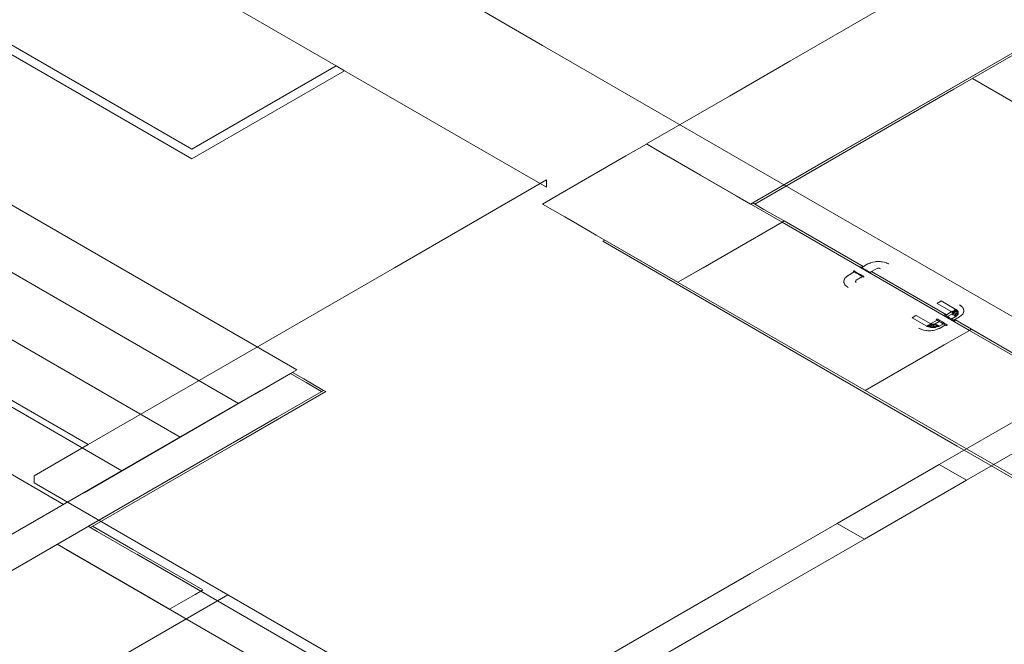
# Model space of a CAD drawing. Header units: millimetres. Extents: x 4480191 to 4481199, y -30324204 to -30323479.
# Tile 45 of 243: x 4480360 to 4480376, y -30324085 to -30324074. Entities that reach past the tile are written whole.
import ezdxf

# ---------------------------------------------------------------- set-up
doc = ezdxf.new("R2010")
doc.units = ezdxf.units.MM
for name, color, linetype, lineweight in [('DI-Elementos externos em vista', 9, 'Continuous', 5), ('IFC-Elemento de mobília-Contorno', 152, 'Continuous', 5), ('IFC-Escada-Contorno', 32, 'Continuous', 5), ('IFC-Parede padrão-Contorno', 44, 'Continuous', 5), ('IFC-Parede-Contorno', 42, 'Continuous', 5), ('IFC-Porta-Contorno', 142, 'Continuous', 5)]:
    doc.layers.add(name, color=color, linetype=linetype, lineweight=lineweight)

msp = doc.modelspace()

# ---------------------------------------------------------------- linework, layer by layer
at = {"layer": 'DI-Elementos externos em vista'}
for p, q in [((4480361.185, -30324072.883), (4480365.311, -30324075.265)), ((4480362.908, -30324076.812), (4480357.015, -30324073.41)), ((4480357.258, -30324073.39), (4480362.908, -30324076.652)), ((4480367.458, -30324074.185), (4480368.739, -30324074.924)), ((4480368.739, -30324074.924), (4480373.276, -30324077.544)), ((4480362.908, -30324076.652), (4480365.311, -30324075.265)), ((4480365.449, -30324075.345), (4480362.908, -30324076.812)), ((4480365.311, -30324075.265), (4480365.449, -30324075.345)), ((4480365.449, -30324075.345), (4480368.805, -30324077.283)), ((4480352.142, -30324076.343), (4480361.183, -30324081.563)), ((4480368.805, -30324077.163), (4480368.701, -30324077.223)), ((4480368.805, -30324077.283), (4480368.805, -30324077.163)), ((4480368.701, -30324077.223), (4480366.277, -30324078.622)), ((4480373.276, -30324077.544), (4480374.834, -30324078.444)), ((4480374.834, -30324078.444), (4480378.078, -30324080.316)), ((4480366.277, -30324078.622), (4480361.183, -30324081.563)), ((4480375.341, -30324081.896), (4480378.078, -30324080.316)), ((4480378.528, -30324080.576), (4480375.791, -30324082.156)), ((4480361.183, -30324081.563), (4480360.284, -30324082.083)), ((4480373.644, -30324082.876), (4480375.341, -30324081.896)), ((4480375.341, -30324081.896), (4480375.791, -30324082.156)), ((4480360.284, -30324082.083), (4480360.284, -30324082.203)), ((4480360.284, -30324082.203), (4480363.506, -30324084.063)), ((4480375.791, -30324082.156), (4480374.095, -30324083.136)), ((4480372.202, -30324083.708), (4480373.644, -30324082.876)), ((4480374.095, -30324083.136), (4480373.644, -30324082.876)), ((4480374.095, -30324083.136), (4480372.202, -30324084.228)), ((4480367.547, -30324086.396), (4480372.202, -30324083.708)), ((4480363.506, -30324084.063), (4480361.185, -30324085.403)), ((4480363.506, -30324084.063), (4480367.547, -30324086.396)), ((4480372.202, -30324084.228), (4480368.932, -30324086.116))]:
    msp.add_line(p, q, dxfattribs=at)
at = {"layer": 'IFC-Elemento de mobília-Contorno', "color": 8, "lineweight": 5}
msp.add_line((4480375.892, -30324075.476), (4480378.802, -30324077.156), dxfattribs=at)
at = {"layer": 'IFC-Escada-Contorno', "color": 8, "lineweight": 5}
for p, q in [((4480358.942, -30324077.022), (4480364.654, -30324080.32)), ((4480357.972, -30324077.582), (4480363.684, -30324080.88)), ((4480357.002, -30324078.142), (4480362.714, -30324081.44)), ((4480356.032, -30324078.702), (4480361.744, -30324082)), ((4480355.062, -30324079.262), (4480360.774, -30324082.56)), ((4480364.654, -30324080.32), (4480363.684, -30324080.88)), ((4480363.684, -30324080.88), (4480362.714, -30324081.44)), ((4480362.714, -30324081.44), (4480361.744, -30324082)), ((4480361.744, -30324082), (4480360.774, -30324082.56)), ((4480360.774, -30324082.56), (4480359.804, -30324083.12))]:
    msp.add_line(p, q, dxfattribs=at)
at = {"layer": 'IFC-Parede padrão-Contorno', "color": 8, "lineweight": 5}
for p, q in [((4480426.249, -30324046.359), (4480374.588, -30324076.186)), ((4480374.336, -30324074.331), (4480372.856, -30324075.186)), ((4480377.435, -30324074.545), (4480374.127, -30324076.455)), ((4480377.47, -30324074.565), (4480375.581, -30324075.655)), ((4480372.856, -30324075.186), (4480371.85, -30324075.767)), ((4480375.581, -30324075.655), (4480372.273, -30324077.565)), ((4480371.85, -30324075.767), (4480370.47, -30324076.564)), ((4480374.588, -30324076.186), (4480373.582, -30324076.767)), ((4480370.473, -30324076.565), (4480370.129, -30324076.763)), ((4480370.47, -30324076.564), (4480370.839, -30324076.777)), ((4480370.473, -30324076.565), (4480370.843, -30324076.778)), ((4480374.127, -30324076.455), (4480372.239, -30324077.545)), ((4480370.129, -30324076.763), (4480369.035, -30324077.395)), ((4480370.839, -30324076.777), (4480371.964, -30324077.426)), ((4480370.843, -30324076.778), (4480371.053, -30324076.899)), ((4480373.582, -30324076.767), (4480372.202, -30324077.564)), ((4480371.053, -30324076.899), (4480371.368, -30324077.082)), ((4480371.368, -30324077.082), (4480372.725, -30324077.865)), ((4480369.035, -30324077.395), (4480368.741, -30324077.565)), ((4480371.964, -30324077.426), (4480372.202, -30324077.564)), ((4480372.239, -30324077.545), (4480372.216, -30324077.558)), ((4480372.239, -30324077.545), (4480372.425, -30324077.653)), ((4480368.741, -30324077.565), (4480369.111, -30324077.778)), ((4480372.216, -30324077.558), (4480372.205, -30324077.565)), ((4480372.216, -30324077.558), (4480372.216, -30324077.558)), ((4480372.425, -30324077.653), (4480372.758, -30324077.845)), ((4480369.111, -30324077.778), (4480369.321, -30324077.899)), ((4480372.725, -30324077.865), (4480371.11, -30324078.797)), ((4480372.725, -30324077.865), (4480371.413, -30324078.622)), ((4480372.758, -30324077.845), (4480372.725, -30324077.865)), ((4480372.733, -30324077.86), (4480372.725, -30324077.865)), ((4480372.725, -30324077.865), (4480375.842, -30324079.665)), ((4480372.758, -30324077.845), (4480372.733, -30324077.86)), ((4480372.758, -30324077.845), (4480374.075, -30324078.605)), ((4480369.321, -30324077.899), (4480369.636, -30324078.082)), ((4480369.636, -30324078.082), (4480370.993, -30324078.865)), ((4480369.756, -30324078.176), (4480369.743, -30324078.183)), ((4480369.743, -30324078.183), (4480375.641, -30324081.589)), ((4480369.778, -30324078.163), (4480369.756, -30324078.176)), ((4480369.778, -30324078.163), (4480373.188, -30324080.132)), ((4480371.413, -30324078.622), (4480370.993, -30324078.865)), ((4480374.213, -30324078.685), (4480375.46, -30324079.405)), ((4480375.599, -30324079.485), (4480375.876, -30324079.645)), ((4480375.842, -30324079.665), (4480375.422, -30324079.907)), ((4480375.868, -30324079.65), (4480375.842, -30324079.665)), ((4480375.842, -30324079.665), (4480379.928, -30324082.024)), ((4480375.876, -30324079.645), (4480375.868, -30324079.65)), ((4480375.876, -30324079.645), (4480379.962, -30324082.004)), ((4480375.422, -30324079.907), (4480374.11, -30324080.665)), ((4480373.188, -30324080.132), (4480377.638, -30324082.701)), ((4480364.559, -30324080.375), (4480364.546, -30324080.383)), ((4480364.546, -30324080.383), (4480364.875, -30324080.573)), ((4480364.581, -30324080.363), (4480364.559, -30324080.375)), ((4480364.581, -30324080.363), (4480364.771, -30324080.473)), ((4480364.771, -30324080.473), (4480365.1, -30324080.663)), ((4480364.093, -30324080.643), (4480364.094, -30324080.644)), ((4480364.266, -30324080.543), (4480364.267, -30324080.544)), ((4480364.875, -30324080.573), (4480365.066, -30324080.683)), ((4480365.135, -30324080.683), (4480363.701, -30324081.511)), ((4480365.1, -30324080.663), (4480364.329, -30324081.108)), ((4480365.1, -30324080.663), (4480365.113, -30324080.67)), ((4480365.113, -30324080.67), (4480365.135, -30324080.683)), ((4480363.701, -30324081.511), (4480361.22, -30324082.943)), ((4480375.641, -30324081.589), (4480379.052, -30324083.558)), ((4480362.62, -30324082.095), (4480361.185, -30324082.923)), ((4480361.185, -30324082.923), (4480361.335, -30324083.01)), ((4480361.254, -30324082.923), (4480361.927, -30324083.312)), ((4480361.335, -30324083.01), (4480362.695, -30324083.795)), ((4480360.666, -30324083.223), (4480362.191, -30324084.104)), ((4480360.815, -30324083.31), (4480368.286, -30324087.623)), ((4480361.927, -30324083.312), (4480363.09, -30324083.983)), ((4480361.993, -30324083.39), (4480363.055, -30324084.003)), ((4480362.96, -30324084.058), (4480362.536, -30324084.303)), ((4480363.055, -30324084.003), (4480362.96, -30324084.058)), ((4480363.083, -30324083.987), (4480363.055, -30324084.003)), ((4480363.055, -30324084.003), (4480366.866, -30324086.203)), ((4480363.09, -30324083.983), (4480363.083, -30324083.987)), ((4480362.191, -30324084.104), (4480362.536, -30324084.303))]:
    msp.add_line(p, q, dxfattribs=at)
at = {"layer": 'IFC-Parede-Contorno', "color": 8, "lineweight": 5}
for p, q in [((4480364.546, -30324080.383), (4480363.964, -30324080.719)), ((4480364.809, -30324080.534), (4480365.066, -30324080.683)), ((4480364.871, -30324080.57), (4480364.969, -30324080.627)), ((4480364.057, -30324080.665), (4480361.114, -30324082.365)), ((4480363.964, -30324080.719), (4480363.758, -30324080.838)), ((4480363.758, -30324080.838), (4480362.039, -30324081.83)), ((4480364.329, -30324081.108), (4480362.382, -30324082.232)), ((4480362.039, -30324081.83), (4480357.182, -30324084.634)), ((4480362.62, -30324082.095), (4480358.937, -30324084.221)), ((4480361.593, -30324082.688), (4480356.241, -30324085.778))]:
    msp.add_line(p, q, dxfattribs=at)
at = {"layer": 'IFC-Porta-Contorno', "color": 8, "lineweight": 5}
for p, q in [((4480374.235, -30324078.528), (4480374.196, -30324078.543)), ((4480374.282, -30324078.523), (4480374.235, -30324078.528)), ((4480374.288, -30324078.52), (4480374.273, -30324078.524)), ((4480374.303, -30324078.519), (4480374.282, -30324078.523)), ((4480374.328, -30324078.517), (4480374.288, -30324078.52)), ((4480374.328, -30324078.517), (4480374.303, -30324078.519)), ((4480374.357, -30324078.52), (4480374.328, -30324078.517)), ((4480374.392, -30324078.524), (4480374.357, -30324078.52)), ((4480374.422, -30324078.528), (4480374.375, -30324078.523)), ((4480374.463, -30324078.544), (4480374.422, -30324078.528)), ((4480373.927, -30324078.691), (4480373.823, -30324078.751)), ((4480373.92, -30324078.675), (4480373.909, -30324078.681)), ((4480373.909, -30324078.681), (4480373.912, -30324078.682)), ((4480373.912, -30324078.682), (4480373.921, -30324078.687)), ((4480373.92, -30324078.675), (4480373.923, -30324078.676)), ((4480373.921, -30324078.687), (4480373.935, -30324078.695)), ((4480373.923, -30324078.676), (4480373.931, -30324078.681)), ((4480373.929, -30324078.692), (4480373.936, -30324078.696)), ((4480373.931, -30324078.681), (4480373.945, -30324078.689)), ((4480373.945, -30324078.689), (4480373.963, -30324078.7)), ((4480374.034, -30324078.609), (4480374.024, -30324078.615)), ((4480374.024, -30324078.615), (4480374.027, -30324078.616)), ((4480374.027, -30324078.616), (4480374.035, -30324078.621)), ((4480374.034, -30324078.609), (4480374.037, -30324078.61)), ((4480374.035, -30324078.621), (4480374.049, -30324078.629)), ((4480374.037, -30324078.61), (4480374.046, -30324078.615)), ((4480374.046, -30324078.615), (4480374.059, -30324078.623)), ((4480374.049, -30324078.629), (4480374.067, -30324078.64)), ((4480374.155, -30324078.559), (4480374.051, -30324078.619)), ((4480374.059, -30324078.623), (4480374.077, -30324078.634)), ((4480374.067, -30324078.64), (4480374.088, -30324078.652)), ((4480374.077, -30324078.634), (4480374.098, -30324078.646)), ((4480374.088, -30324078.652), (4480374.11, -30324078.665)), ((4480374.098, -30324078.646), (4480374.121, -30324078.659)), ((4480374.11, -30324078.665), (4480374.133, -30324078.678)), ((4480374.121, -30324078.659), (4480374.143, -30324078.672)), ((4480374.133, -30324078.678), (4480374.154, -30324078.69)), ((4480374.143, -30324078.672), (4480374.164, -30324078.684)), ((4480374.154, -30324078.69), (4480374.171, -30324078.7)), ((4480374.196, -30324078.543), (4480374.155, -30324078.559)), ((4480374.191, -30324078.545), (4480374.158, -30324078.56)), ((4480374.164, -30324078.684), (4480374.182, -30324078.694)), ((4480374.182, -30324078.694), (4480374.196, -30324078.702)), ((4480374.294, -30324078.639), (4480374.19, -30324078.699)), ((4480374.196, -30324078.543), (4480374.191, -30324078.545)), ((4480374.328, -30324078.63), (4480374.294, -30324078.639)), ((4480374.344, -30324078.631), (4480374.315, -30324078.63)), ((4480374.363, -30324078.639), (4480374.329, -30324078.63)), ((4480374.466, -30324078.545), (4480374.461, -30324078.543)), ((4480374.502, -30324078.559), (4480374.461, -30324078.543)), ((4480374.465, -30324078.544), (4480374.463, -30324078.544)), ((4480374.499, -30324078.56), (4480374.466, -30324078.545)), ((4480373.757, -30324078.827), (4480373.751, -30324078.851)), ((4480373.755, -30324078.836), (4480373.751, -30324078.851)), ((4480373.751, -30324078.851), (4480373.755, -30324078.867)), ((4480373.76, -30324078.824), (4480373.755, -30324078.836)), ((4480373.762, -30324078.819), (4480373.757, -30324078.827)), ((4480373.77, -30324078.796), (4480373.76, -30324078.824)), ((4480373.796, -30324078.774), (4480373.77, -30324078.796)), ((4480373.823, -30324078.751), (4480373.796, -30324078.774)), ((4480373.799, -30324078.771), (4480373.796, -30324078.774)), ((4480373.825, -30324078.752), (4480373.799, -30324078.771)), ((4480373.935, -30324078.695), (4480373.953, -30324078.706)), ((4480373.946, -30324078.843), (4480373.948, -30324078.86)), ((4480373.947, -30324078.702), (4480373.961, -30324078.711)), ((4480373.961, -30324078.831), (4480373.947, -30324078.851)), ((4480373.947, -30324078.851), (4480373.961, -30324078.871)), ((4480373.953, -30324078.706), (4480373.973, -30324078.718)), ((4480373.961, -30324078.711), (4480373.978, -30324078.72)), ((4480374.065, -30324078.771), (4480373.961, -30324078.831)), ((4480373.963, -30324078.7), (4480373.984, -30324078.712)), ((4480373.973, -30324078.718), (4480373.996, -30324078.731)), ((4480373.984, -30324078.712), (4480374.006, -30324078.725)), ((4480373.996, -30324078.731), (4480374.018, -30324078.744)), ((4480374.006, -30324078.725), (4480374.029, -30324078.738)), ((4480374.014, -30324078.741), (4480374.031, -30324078.751)), ((4480374.018, -30324078.744), (4480374.039, -30324078.756)), ((4480374.029, -30324078.738), (4480374.05, -30324078.75)), ((4480374.031, -30324078.751), (4480374.045, -30324078.759)), ((4480374.039, -30324078.756), (4480374.057, -30324078.766)), ((4480374.05, -30324078.75), (4480374.068, -30324078.76)), ((4480374.056, -30324078.765), (4480374.063, -30324078.769)), ((4480374.057, -30324078.766), (4480374.071, -30324078.774)), ((4480374.068, -30324078.76), (4480374.081, -30324078.768)), ((4480374.071, -30324078.774), (4480374.08, -30324078.779)), ((4480374.08, -30324078.779), (4480374.083, -30324078.781)), ((4480374.081, -30324078.768), (4480374.09, -30324078.773)), ((4480374.093, -30324078.775), (4480374.083, -30324078.781)), ((4480374.09, -30324078.773), (4480374.093, -30324078.775)), ((4480374.171, -30324078.7), (4480374.185, -30324078.708)), ((4480374.185, -30324078.708), (4480374.194, -30324078.713)), ((4480374.194, -30324078.713), (4480374.197, -30324078.715)), ((4480374.196, -30324078.702), (4480374.204, -30324078.707)), ((4480374.207, -30324078.709), (4480374.197, -30324078.715)), ((4480374.204, -30324078.707), (4480374.207, -30324078.709)), ((4480373.755, -30324078.867), (4480373.764, -30324078.887)), ((4480373.76, -30324078.878), (4480373.77, -30324078.905)), ((4480373.77, -30324078.905), (4480373.797, -30324078.928)), ((4480373.796, -30324078.927), (4480373.799, -30324078.93)), ((4480373.796, -30324078.927), (4480373.823, -30324078.951)), ((4480373.797, -30324078.928), (4480373.798, -30324078.929)), ((4480373.799, -30324078.93), (4480373.825, -30324078.949)), ((4480375.357, -30324079.185), (4480375.349, -30324079.189)), ((4480375.364, -30324079.18), (4480375.357, -30324079.185)), ((4480375.37, -30324079.177), (4480375.364, -30324079.18)), ((4480375.373, -30324079.175), (4480375.37, -30324079.177)), ((4480375.375, -30324079.175), (4480375.373, -30324079.175)), ((4480375.375, -30324079.175), (4480375.617, -30324079.315)), ((4480375.307, -30324079.214), (4480375.305, -30324079.215)), ((4480375.305, -30324079.215), (4480375.548, -30324079.355)), ((4480375.31, -30324079.212), (4480375.307, -30324079.214)), ((4480375.315, -30324079.209), (4480375.31, -30324079.212)), ((4480375.323, -30324079.205), (4480375.315, -30324079.209)), ((4480375.331, -30324079.2), (4480375.323, -30324079.205)), ((4480375.34, -30324079.195), (4480375.331, -30324079.2)), ((4480375.349, -30324079.189), (4480375.34, -30324079.195)), ((4480375.623, -30324079.345), (4480375.552, -30324079.352)), ((4480375.558, -30324079.349), (4480375.552, -30324079.352)), ((4480375.565, -30324079.345), (4480375.558, -30324079.349)), ((4480375.591, -30324079.329), (4480375.582, -30324079.335)), ((4480375.623, -30324079.345), (4480375.582, -30324079.335)), ((4480375.639, -30324079.336), (4480375.582, -30324079.335)), ((4480375.6, -30324079.325), (4480375.591, -30324079.329)), ((4480375.623, -30324079.345), (4480375.596, -30324079.364)), ((4480375.607, -30324079.32), (4480375.6, -30324079.325)), ((4480375.639, -30324079.336), (4480375.6, -30324079.325)), ((4480375.628, -30324079.325), (4480375.6, -30324079.325)), ((4480375.612, -30324079.317), (4480375.607, -30324079.32)), ((4480375.617, -30324079.315), (4480375.622, -30324079.32)), ((4480375.622, -30324079.32), (4480375.628, -30324079.325)), ((4480375.623, -30324079.345), (4480375.639, -30324079.364)), ((4480375.628, -30324079.325), (4480375.639, -30324079.336)), ((4480375.639, -30324079.336), (4480375.655, -30324079.353)), ((4480375.677, -30324079.24), (4480375.703, -30324079.259)), ((4480375.679, -30324079.239), (4480375.706, -30324079.262)), ((4480375.703, -30324079.259), (4480375.706, -30324079.262)), ((4480375.706, -30324079.262), (4480375.733, -30324079.284)), ((4480375.733, -30324079.284), (4480375.742, -30324079.312)), ((4480375.74, -30324079.307), (4480375.746, -30324079.315)), ((4480375.742, -30324079.312), (4480375.747, -30324079.324)), ((4480375.746, -30324079.315), (4480375.751, -30324079.339)), ((4480375.747, -30324079.324), (4480375.751, -30324079.339)), ((4480375.751, -30324079.339), (4480375.747, -30324079.355)), ((4480374.891, -30324079.454), (4480374.89, -30324079.455)), ((4480374.89, -30324079.455), (4480375.132, -30324079.595)), ((4480374.894, -30324079.452), (4480374.891, -30324079.454)), ((4480374.9, -30324079.449), (4480374.894, -30324079.452)), ((4480374.907, -30324079.445), (4480374.9, -30324079.449)), ((4480374.915, -30324079.44), (4480374.907, -30324079.445)), ((4480374.924, -30324079.435), (4480374.915, -30324079.44)), ((4480374.933, -30324079.429), (4480374.924, -30324079.435)), ((4480374.942, -30324079.425), (4480374.933, -30324079.429)), ((4480374.949, -30324079.42), (4480374.942, -30324079.425)), ((4480374.954, -30324079.417), (4480374.949, -30324079.42)), ((4480374.958, -30324079.415), (4480374.954, -30324079.417)), ((4480374.959, -30324079.415), (4480374.958, -30324079.415)), ((4480374.959, -30324079.415), (4480375.201, -30324079.555)), ((4480375.305, -30324079.495), (4480375.208, -30324079.551)), ((4480375.305, -30324079.475), (4480375.288, -30324079.485)), ((4480375.288, -30324079.485), (4480375.291, -30324079.486)), ((4480375.291, -30324079.486), (4480375.3, -30324079.491)), ((4480375.3, -30324079.491), (4480375.313, -30324079.499)), ((4480375.305, -30324079.475), (4480375.308, -30324079.476)), ((4480375.308, -30324079.476), (4480375.317, -30324079.481)), ((4480375.313, -30324079.499), (4480375.331, -30324079.51)), ((4480375.317, -30324079.481), (4480375.331, -30324079.489)), ((4480375.331, -30324079.489), (4480375.349, -30324079.5)), ((4480375.331, -30324079.51), (4480375.352, -30324079.522)), ((4480375.349, -30324079.5), (4480375.37, -30324079.512)), ((4480375.37, -30324079.512), (4480375.392, -30324079.525)), ((4480375.427, -30324079.405), (4480375.409, -30324079.415)), ((4480375.409, -30324079.415), (4480375.412, -30324079.416)), ((4480375.412, -30324079.416), (4480375.421, -30324079.421)), ((4480375.421, -30324079.421), (4480375.435, -30324079.429)), ((4480375.427, -30324079.405), (4480375.43, -30324079.406)), ((4480375.43, -30324079.406), (4480375.438, -30324079.411)), ((4480375.435, -30324079.429), (4480375.453, -30324079.44)), ((4480375.438, -30324079.411), (4480375.452, -30324079.419)), ((4480375.541, -30324079.359), (4480375.444, -30324079.415)), ((4480375.452, -30324079.419), (4480375.47, -30324079.43)), ((4480375.453, -30324079.44), (4480375.473, -30324079.452)), ((4480375.47, -30324079.43), (4480375.491, -30324079.442)), ((4480375.473, -30324079.452), (4480375.496, -30324079.465)), ((4480375.548, -30324079.395), (4480375.479, -30324079.435)), ((4480375.491, -30324079.442), (4480375.513, -30324079.455)), ((4480375.496, -30324079.465), (4480375.518, -30324079.478)), ((4480375.513, -30324079.455), (4480375.536, -30324079.468)), ((4480375.518, -30324079.478), (4480375.539, -30324079.49)), ((4480375.536, -30324079.468), (4480375.556, -30324079.48)), ((4480375.539, -30324079.49), (4480375.557, -30324079.5)), ((4480375.545, -30324079.353), (4480375.541, -30324079.359)), ((4480375.596, -30324079.364), (4480375.548, -30324079.355)), ((4480375.548, -30324079.355), (4480375.562, -30324079.375)), ((4480375.555, -30324079.385), (4480375.548, -30324079.395)), ((4480375.571, -30324079.389), (4480375.548, -30324079.395)), ((4480375.617, -30324079.435), (4480375.548, -30324079.475)), ((4480375.596, -30324079.364), (4480375.552, -30324079.352)), ((4480375.562, -30324079.375), (4480375.555, -30324079.385)), ((4480375.556, -30324079.48), (4480375.574, -30324079.49)), ((4480375.557, -30324079.5), (4480375.571, -30324079.508)), ((4480375.571, -30324079.389), (4480375.558, -30324079.4)), ((4480375.558, -30324079.4), (4480375.565, -30324079.405)), ((4480375.623, -30324079.405), (4480375.558, -30324079.4)), ((4480375.596, -30324079.364), (4480375.562, -30324079.375)), ((4480375.583, -30324079.378), (4480375.571, -30324079.389)), ((4480375.571, -30324079.508), (4480375.58, -30324079.513)), ((4480375.574, -30324079.49), (4480375.588, -30324079.498)), ((4480375.58, -30324079.513), (4480375.582, -30324079.515)), ((4480375.623, -30324079.405), (4480375.582, -30324079.415)), ((4480375.639, -30324079.413), (4480375.582, -30324079.415)), ((4480375.582, -30324079.415), (4480375.591, -30324079.42)), ((4480375.679, -30324079.439), (4480375.582, -30324079.495)), ((4480375.6, -30324079.505), (4480375.582, -30324079.515)), ((4480375.596, -30324079.364), (4480375.583, -30324079.378)), ((4480375.633, -30324079.376), (4480375.583, -30324079.378)), ((4480375.588, -30324079.498), (4480375.597, -30324079.503)), ((4480375.591, -30324079.42), (4480375.6, -30324079.425)), ((4480375.597, -30324079.503), (4480375.6, -30324079.505)), ((4480375.639, -30324079.413), (4480375.6, -30324079.425)), ((4480375.628, -30324079.424), (4480375.6, -30324079.425)), ((4480375.6, -30324079.425), (4480375.607, -30324079.429)), ((4480375.607, -30324079.429), (4480375.612, -30324079.432)), ((4480375.633, -30324079.376), (4480375.611, -30324079.389)), ((4480375.655, -30324079.386), (4480375.611, -30324079.389)), ((4480375.611, -30324079.389), (4480375.623, -30324079.405)), ((4480375.622, -30324079.429), (4480375.617, -30324079.435)), ((4480375.628, -30324079.424), (4480375.622, -30324079.429)), ((4480375.655, -30324079.397), (4480375.623, -30324079.405)), ((4480375.639, -30324079.413), (4480375.628, -30324079.424)), ((4480375.639, -30324079.364), (4480375.633, -30324079.376)), ((4480375.655, -30324079.386), (4480375.633, -30324079.376)), ((4480375.655, -30324079.397), (4480375.639, -30324079.413)), ((4480375.655, -30324079.353), (4480375.655, -30324079.375)), ((4480375.655, -30324079.375), (4480375.655, -30324079.386)), ((4480375.655, -30324079.386), (4480375.655, -30324079.397)), ((4480375.703, -30324079.418), (4480375.677, -30324079.437)), ((4480375.706, -30324079.415), (4480375.679, -30324079.439)), ((4480375.706, -30324079.415), (4480375.703, -30324079.418)), ((4480375.705, -30324079.416), (4480375.704, -30324079.417)), ((4480375.733, -30324079.393), (4480375.705, -30324079.416)), ((4480375.742, -30324079.366), (4480375.733, -30324079.393)), ((4480375.747, -30324079.355), (4480375.739, -30324079.375)), ((4480375.041, -30324079.646), (4480375, -30324079.631)), ((4480375.036, -30324079.644), (4480375.003, -30324079.629)), ((4480375.041, -30324079.646), (4480375.036, -30324079.644)), ((4480375.08, -30324079.661), (4480375.041, -30324079.646)), ((4480375.127, -30324079.667), (4480375.08, -30324079.661)), ((4480375.134, -30324079.669), (4480375.118, -30324079.666)), ((4480375.148, -30324079.67), (4480375.127, -30324079.667)), ((4480375.141, -30324079.598), (4480375.132, -30324079.595)), ((4480375.174, -30324079.672), (4480375.134, -30324079.669)), ((4480375.142, -30324079.589), (4480375.137, -30324079.592)), ((4480375.151, -30324079.601), (4480375.141, -30324079.598)), ((4480375.149, -30324079.585), (4480375.142, -30324079.589)), ((4480375.174, -30324079.672), (4480375.148, -30324079.67)), ((4480375.158, -30324079.58), (4480375.149, -30324079.585)), ((4480375.149, -30324079.585), (4480375.169, -30324079.607)), ((4480375.149, -30324079.585), (4480375.151, -30324079.601)), ((4480375.169, -30324079.607), (4480375.151, -30324079.601)), ((4480375.167, -30324079.575), (4480375.158, -30324079.58)), ((4480375.167, -30324079.575), (4480375.184, -30324079.598)), ((4480375.167, -30324079.575), (4480375.169, -30324079.607)), ((4480375.198, -30324079.617), (4480375.169, -30324079.607)), ((4480375.202, -30324079.67), (4480375.174, -30324079.672)), ((4480375.197, -30324079.557), (4480375.184, -30324079.598)), ((4480375.191, -30324079.56), (4480375.184, -30324079.565)), ((4480375.218, -30324079.582), (4480375.184, -30324079.598)), ((4480375.217, -30324079.607), (4480375.184, -30324079.598)), ((4480375.197, -30324079.557), (4480375.191, -30324079.56)), ((4480375.197, -30324079.557), (4480375.218, -30324079.582)), ((4480375.217, -30324079.617), (4480375.198, -30324079.617)), ((4480375.208, -30324079.551), (4480375.199, -30324079.553)), ((4480375.201, -30324079.555), (4480375.218, -30324079.582)), ((4480375.219, -30324079.559), (4480375.201, -30324079.555)), ((4480375.238, -30324079.665), (4480375.202, -30324079.67)), ((4480375.238, -30324079.604), (4480375.217, -30324079.607)), ((4480375.236, -30324079.617), (4480375.217, -30324079.617)), ((4480375.236, -30324079.563), (4480375.218, -30324079.582)), ((4480375.243, -30324079.575), (4480375.218, -30324079.582)), ((4480375.236, -30324079.563), (4480375.219, -30324079.559)), ((4480375.267, -30324079.661), (4480375.221, -30324079.667)), ((4480375.253, -30324079.559), (4480375.236, -30324079.563)), ((4480375.255, -30324079.617), (4480375.236, -30324079.617)), ((4480375.243, -30324079.575), (4480375.238, -30324079.604)), ((4480375.26, -30324079.591), (4480375.238, -30324079.604)), ((4480375.238, -30324079.604), (4480375.255, -30324079.617)), ((4480375.261, -30324079.568), (4480375.243, -30324079.575)), ((4480375.271, -30324079.555), (4480375.253, -30324079.559)), ((4480375.26, -30324079.591), (4480375.255, -30324079.617)), ((4480375.274, -30324079.617), (4480375.255, -30324079.617)), ((4480375.288, -30324079.598), (4480375.26, -30324079.591)), ((4480375.271, -30324079.555), (4480375.261, -30324079.568)), ((4480375.281, -30324079.56), (4480375.261, -30324079.568)), ((4480375.308, -30324079.646), (4480375.267, -30324079.661)), ((4480375.34, -30324079.515), (4480375.271, -30324079.555)), ((4480375.288, -30324079.598), (4480375.274, -30324079.617)), ((4480375.303, -30324079.607), (4480375.274, -30324079.617)), ((4480375.281, -30324079.56), (4480375.288, -30324079.565)), ((4480375.281, -30324079.56), (4480375.288, -30324079.598)), ((4480375.305, -30324079.575), (4480375.288, -30324079.598)), ((4480375.305, -30324079.575), (4480375.303, -30324079.607)), ((4480375.323, -30324079.585), (4480375.303, -30324079.607)), ((4480375.321, -30324079.601), (4480375.303, -30324079.607)), ((4480375.305, -30324079.575), (4480375.314, -30324079.58)), ((4480375.347, -30324079.631), (4480375.306, -30324079.646)), ((4480375.311, -30324079.644), (4480375.306, -30324079.646)), ((4480375.31, -30324079.645), (4480375.308, -30324079.646)), ((4480375.345, -30324079.629), (4480375.311, -30324079.644)), ((4480375.314, -30324079.58), (4480375.323, -30324079.585)), ((4480375.323, -30324079.585), (4480375.321, -30324079.601)), ((4480375.331, -30324079.598), (4480375.321, -30324079.601)), ((4480375.323, -30324079.585), (4480375.33, -30324079.589)), ((4480375.33, -30324079.589), (4480375.335, -30324079.592)), ((4480375.34, -30324079.595), (4480375.331, -30324079.598)), ((4480375.409, -30324079.555), (4480375.34, -30324079.595)), ((4480375.444, -30324079.575), (4480375.347, -30324079.631)), ((4480375.35, -30324079.52), (4480375.357, -30324079.525)), ((4480375.352, -30324079.522), (4480375.375, -30324079.535)), ((4480375.375, -30324079.535), (4480375.397, -30324079.548)), ((4480375.392, -30324079.525), (4480375.414, -30324079.538)), ((4480375.392, -30324079.545), (4480375.399, -30324079.549)), ((4480375.397, -30324079.548), (4480375.418, -30324079.56)), ((4480375.414, -30324079.538), (4480375.435, -30324079.55)), ((4480375.418, -30324079.56), (4480375.436, -30324079.57)), ((4480375.435, -30324079.55), (4480375.453, -30324079.56)), ((4480375.436, -30324079.57), (4480375.45, -30324079.578)), ((4480375.45, -30324079.578), (4480375.458, -30324079.583)), ((4480375.453, -30324079.56), (4480375.467, -30324079.568)), ((4480375.458, -30324079.583), (4480375.461, -30324079.585)), ((4480375.479, -30324079.575), (4480375.461, -30324079.585)), ((4480375.467, -30324079.568), (4480375.476, -30324079.573)), ((4480375.476, -30324079.573), (4480375.479, -30324079.575))]:
    msp.add_line(p, q, dxfattribs=at)

doc.saveas('drawing.dxf')
